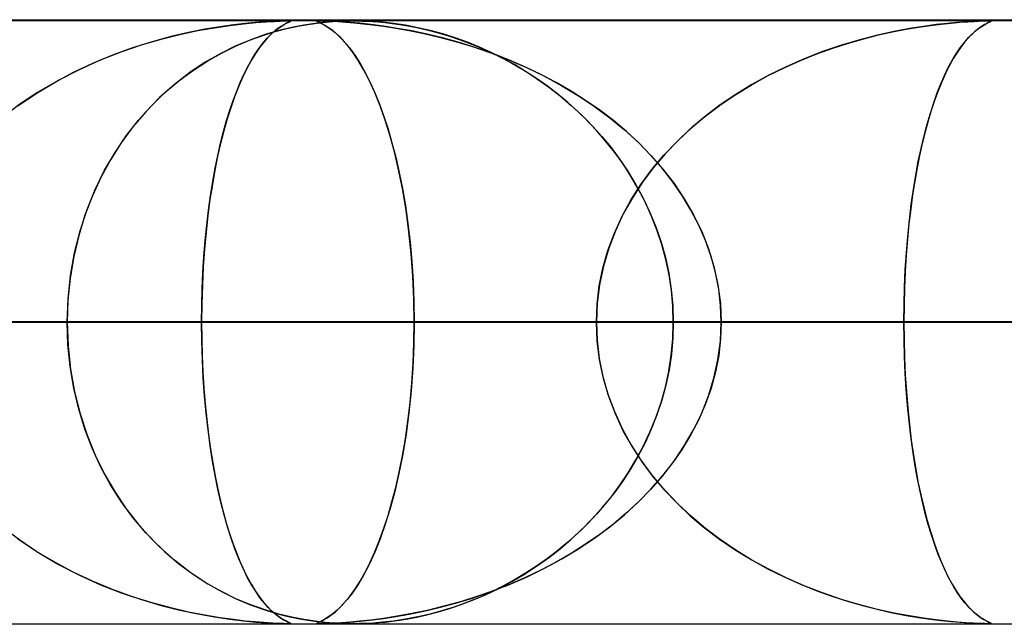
# Model space of a CAD drawing. Header units: millimetres. Extents: x -550 to 550, y -599 to 599.
# Tile 21 of 47: x -51 to -35, y 589 to 599. Entities that reach past the tile are written whole.
import ezdxf

# ---------------------------------------------------------------- set-up
doc = ezdxf.new("R2010")
doc.units = ezdxf.units.MM
doc.layers.add('HIDDEN', color=7, linetype='Continuous')
doc.layers.add('THICK', color=7, linetype='Continuous')

msp = doc.modelspace()

# ---------------------------------------------------------------- linework, layer by layer
at = {"layer": 'HIDDEN'}
for p, q in [((0, 598.99), (-451, 598.99)), ((0, 598.99), (-229.578, 598.99)), ((0, 598.99), (-229.578, 598.99)), ((0, 598.98), (-220.245, 598.98)), ((-47.65, 598.905), (-47.421, 598.933)), ((-47.395, 598.936), (-47.588, 598.913)), ((-47.421, 598.933), (-47.218, 598.952)), ((-47.229, 598.951), (-47.395, 598.936)), ((-47.076, 598.963), (-47.229, 598.951)), ((-47.218, 598.952), (-47.046, 598.965)), ((-46.939, 598.972), (-47.076, 598.963)), ((-47.046, 598.965), (-46.912, 598.973)), ((-46.83, 598.977), (-46.939, 598.972)), ((-46.912, 598.973), (-46.815, 598.977)), ((-46.751, 598.979), (-46.83, 598.977)), ((-46.815, 598.977), (-46.745, 598.979)), ((-46.696, 598.98), (-46.751, 598.979)), ((-46.748, 598.92), (-46.709, 598.94)), ((-46.745, 598.979), (-46.696, 598.98)), ((-46.698, 598.946), (-46.727, 598.931)), ((-46.709, 598.94), (-46.679, 598.955)), ((-46.673, 598.958), (-46.698, 598.946)), ((-46.662, 598.979), (-46.696, 598.98)), ((-46.686, 598.98), (-46.659, 598.979)), ((-46.679, 598.955), (-46.657, 598.965)), ((-46.654, 598.967), (-46.673, 598.958)), ((-46.645, 598.977), (-46.662, 598.979)), ((-46.659, 598.979), (-46.646, 598.977)), ((-46.657, 598.965), (-46.645, 598.972)), ((-46.644, 598.973), (-46.654, 598.967)), ((-46.646, 598.977), (-46.644, 598.973)), ((-46.645, 598.972), (-46.645, 598.977)), ((-46.236, 598.939), (-46.421, 598.91)), ((-46.355, 598.922), (-46.202, 598.943)), ((-46.067, 598.958), (-46.236, 598.939)), ((-46.204, 598.973), (-46.202, 598.977)), ((-46.191, 598.965), (-46.204, 598.973)), ((-46.187, 598.979), (-46.203, 598.977)), ((-46.203, 598.977), (-46.202, 598.972)), ((-46.202, 598.977), (-46.184, 598.979)), ((-46.202, 598.972), (-46.187, 598.963)), ((-46.202, 598.943), (-46.062, 598.958)), ((-46.163, 598.952), (-46.191, 598.965)), ((-46.152, 598.98), (-46.187, 598.979)), ((-46.187, 598.963), (-46.161, 598.951)), ((-46.184, 598.979), (-46.152, 598.98)), ((-46.122, 598.933), (-46.163, 598.952)), ((-46.161, 598.951), (-46.128, 598.936)), ((-46.096, 598.979), (-46.152, 598.98)), ((-46.152, 598.98), (-46.105, 598.979)), ((-46.128, 598.936), (-46.085, 598.913)), ((-46.071, 598.905), (-46.122, 598.933)), ((-46.105, 598.979), (-46.042, 598.978)), ((-46.015, 598.977), (-46.096, 598.979)), ((-45.92, 598.97), (-46.067, 598.958)), ((-46.062, 598.958), (-45.939, 598.968)), ((-46.042, 598.978), (-45.958, 598.974)), ((-45.911, 598.972), (-46.015, 598.977)), ((-45.958, 598.974), (-45.85, 598.968)), ((-45.939, 598.968), (-45.835, 598.974)), ((-45.797, 598.976), (-45.92, 598.97)), ((-45.792, 598.965), (-45.911, 598.972)), ((-45.85, 598.968), (-45.724, 598.96)), ((-45.835, 598.974), (-45.748, 598.978)), ((-45.694, 598.979), (-45.797, 598.976)), ((-45.656, 598.955), (-45.792, 598.965)), ((-45.748, 598.978), (-45.671, 598.979)), ((-45.724, 598.96), (-45.585, 598.949)), ((-45.599, 598.98), (-45.694, 598.979)), ((-45.671, 598.979), (-45.599, 598.98)), ((-45.494, 598.94), (-45.656, 598.955)), ((-45.599, 598.98), (-45.529, 598.98)), ((-45.503, 598.979), (-45.599, 598.98)), ((-45.585, 598.949), (-45.441, 598.934)), ((-45.529, 598.98), (-45.457, 598.978)), ((-45.397, 598.976), (-45.503, 598.979)), ((-45.309, 598.92), (-45.494, 598.94)), ((-45.457, 598.978), (-45.377, 598.975)), ((-45.441, 598.934), (-45.283, 598.916)), ((-45.27, 598.969), (-45.397, 598.976)), ((-45.377, 598.975), (-45.287, 598.97)), ((-45.287, 598.97), (-45.185, 598.963)), ((-45.116, 598.957), (-45.27, 598.969)), ((-45.185, 598.963), (-45.074, 598.953)), ((-44.938, 598.937), (-45.116, 598.957)), ((-45.074, 598.953), (-44.956, 598.939)), ((-44.956, 598.939), (-44.831, 598.922)), ((-44.74, 598.907), (-44.938, 598.937)), ((-35.761, 598.938), (-35.945, 598.918)), ((-35.864, 598.927), (-35.699, 598.944)), ((-35.603, 598.953), (-35.761, 598.938)), ((-35.699, 598.944), (-35.551, 598.957)), ((-35.457, 598.964), (-35.603, 598.953)), ((-35.551, 598.957), (-35.423, 598.966)), ((-35.326, 598.972), (-35.457, 598.964)), ((-35.423, 598.966), (-35.319, 598.972)), ((-35.22, 598.977), (-35.326, 598.972)), ((-35.319, 598.972), (-35.238, 598.976)), ((-35.238, 598.976), (-35.175, 598.979)), ((-35.144, 598.979), (-35.22, 598.977)), ((-35.175, 598.979), (-35.127, 598.98)), ((-35.158, 598.91), (-35.113, 598.935)), ((-35.09, 598.98), (-35.144, 598.979)), ((-35.114, 598.934), (-35.144, 598.918)), ((-35.127, 598.98), (-35.09, 598.98)), ((-35.088, 598.947), (-35.114, 598.934)), ((-35.113, 598.935), (-35.077, 598.953)), ((-35.056, 598.979), (-35.09, 598.98)), ((-35.066, 598.958), (-35.088, 598.947)), ((-35.084, 598.98), (-35.06, 598.98)), ((-35.077, 598.953), (-35.052, 598.964)), ((-35.049, 598.966), (-35.066, 598.958)), ((-35.06, 598.98), (-35.044, 598.978)), ((-35.039, 598.977), (-35.056, 598.979)), ((-35.052, 598.964), (-35.039, 598.972)), ((-35.039, 598.972), (-35.049, 598.966)), ((-35.044, 598.978), (-35.038, 598.976)), ((-35.039, 598.972), (-35.039, 598.977)), ((-35.038, 598.976), (-35.039, 598.972)), ((-48.331, 598.787), (-48.623, 598.72)), ((-48.473, 598.756), (-48.178, 598.819)), ((-48.059, 598.841), (-48.331, 598.787)), ((-48.178, 598.819), (-47.903, 598.868)), ((-47.81, 598.882), (-48.059, 598.841)), ((-47.903, 598.868), (-47.65, 598.905)), ((-47.588, 598.913), (-47.81, 598.882)), ((-47.102, 598.74), (-46.896, 598.804)), ((-46.837, 598.82), (-47.064, 598.753)), ((-46.964, 598.759), (-46.903, 598.813)), ((-46.903, 598.813), (-46.96, 598.762)), ((-46.903, 598.813), (-46.846, 598.857)), ((-46.85, 598.854), (-46.903, 598.813)), ((-46.896, 598.804), (-46.701, 598.854)), ((-46.803, 598.887), (-46.85, 598.854)), ((-46.846, 598.857), (-46.794, 598.893)), ((-46.622, 598.872), (-46.837, 598.82)), ((-46.762, 598.912), (-46.803, 598.887)), ((-46.794, 598.893), (-46.748, 598.92)), ((-46.727, 598.931), (-46.762, 598.912)), ((-46.701, 598.854), (-46.521, 598.892)), ((-46.421, 598.91), (-46.622, 598.872)), ((-46.521, 598.892), (-46.355, 598.922)), ((-46.085, 598.913), (-46.033, 598.882)), ((-46.011, 598.868), (-46.071, 598.905)), ((-46.033, 598.882), (-45.973, 598.841)), ((-45.943, 598.819), (-46.011, 598.868)), ((-45.973, 598.841), (-45.905, 598.787)), ((-45.869, 598.756), (-45.943, 598.819)), ((-45.905, 598.787), (-45.831, 598.72)), ((-45.103, 598.893), (-45.309, 598.92)), ((-45.283, 598.916), (-45.101, 598.892)), ((-44.877, 598.857), (-45.103, 598.893)), ((-45.101, 598.892), (-44.898, 598.861)), ((-44.898, 598.861), (-44.676, 598.821)), ((-44.634, 598.813), (-44.877, 598.857)), ((-44.831, 598.922), (-44.697, 598.899)), ((-44.534, 598.868), (-44.74, 598.907)), ((-44.697, 598.899), (-44.548, 598.871)), ((-44.676, 598.821), (-44.436, 598.772)), ((-44.376, 598.759), (-44.634, 598.813)), ((-44.548, 598.871), (-44.386, 598.834)), ((-44.328, 598.82), (-44.534, 598.868)), ((-44.436, 598.772), (-44.18, 598.712)), ((-44.386, 598.834), (-44.212, 598.789)), ((-44.121, 598.764), (-44.328, 598.82)), ((-44.212, 598.789), (-44.026, 598.734)), ((-36.645, 598.804), (-36.919, 598.743)), ((-36.901, 598.747), (-36.668, 598.799)), ((-36.668, 598.799), (-36.446, 598.842)), ((-36.389, 598.852), (-36.645, 598.804)), ((-36.446, 598.842), (-36.238, 598.877)), ((-36.155, 598.89), (-36.389, 598.852)), ((-36.238, 598.877), (-36.043, 598.905)), ((-35.945, 598.918), (-36.155, 598.89)), ((-36.043, 598.905), (-35.864, 598.927)), ((-35.41, 598.704), (-35.341, 598.773)), ((-35.312, 598.799), (-35.364, 598.75)), ((-35.341, 598.773), (-35.274, 598.83)), ((-35.263, 598.839), (-35.312, 598.799)), ((-35.274, 598.83), (-35.213, 598.876)), ((-35.219, 598.871), (-35.263, 598.839)), ((-35.179, 598.898), (-35.219, 598.871)), ((-35.213, 598.876), (-35.158, 598.91)), ((-35.144, 598.918), (-35.179, 598.898)), ((-48.933, 598.636), (-49.258, 598.534)), ((-49.11, 598.582), (-48.785, 598.677)), ((-48.623, 598.72), (-48.933, 598.636)), ((-48.785, 598.677), (-48.473, 598.756)), ((-47.302, 598.669), (-47.548, 598.566)), ((-47.545, 598.567), (-47.319, 598.662)), ((-47.319, 598.662), (-47.102, 598.74)), ((-47.064, 598.753), (-47.302, 598.669)), ((-47.161, 598.529), (-47.095, 598.616)), ((-47.086, 598.627), (-47.154, 598.54)), ((-47.095, 598.616), (-47.029, 598.693)), ((-47.021, 598.701), (-47.086, 598.627)), ((-47.029, 598.693), (-46.964, 598.759)), ((-46.96, 598.762), (-47.021, 598.701)), ((-45.79, 598.677), (-45.869, 598.756)), ((-45.831, 598.72), (-45.751, 598.636)), ((-45.706, 598.582), (-45.79, 598.677)), ((-45.751, 598.636), (-45.667, 598.534)), ((-44.104, 598.693), (-44.376, 598.759)), ((-44.18, 598.712), (-43.911, 598.64)), ((-43.916, 598.699), (-44.121, 598.764)), ((-43.828, 598.616), (-44.104, 598.693)), ((-44.026, 598.734), (-43.83, 598.669)), ((-43.713, 598.626), (-43.916, 598.699)), ((-43.911, 598.64), (-43.63, 598.555)), ((-43.83, 598.669), (-43.625, 598.591)), ((-43.553, 598.529), (-43.828, 598.616)), ((-43.513, 598.545), (-43.713, 598.626)), ((-37.658, 598.53), (-37.398, 598.614)), ((-37.21, 598.668), (-37.515, 598.578)), ((-37.398, 598.614), (-37.145, 598.686)), ((-36.919, 598.743), (-37.21, 598.668)), ((-37.145, 598.686), (-36.901, 598.747)), ((-35.547, 598.535), (-35.479, 598.624)), ((-35.477, 598.626), (-35.537, 598.548)), ((-35.479, 598.624), (-35.41, 598.704)), ((-35.419, 598.693), (-35.477, 598.626)), ((-35.364, 598.75), (-35.419, 598.693)), ((-49.789, 598.334), (-49.446, 598.468)), ((-49.258, 598.534), (-49.593, 598.413)), ((-49.446, 598.468), (-49.11, 598.582)), ((-48.013, 598.321), (-47.777, 598.454)), ((-47.548, 598.566), (-47.799, 598.442)), ((-47.777, 598.454), (-47.545, 598.567)), ((-47.227, 598.434), (-47.161, 598.529)), ((-47.154, 598.54), (-47.223, 598.439)), ((-45.618, 598.468), (-45.706, 598.582)), ((-45.667, 598.534), (-45.579, 598.413)), ((-45.527, 598.334), (-45.618, 598.468)), ((-43.63, 598.555), (-43.339, 598.455)), ((-43.625, 598.591), (-43.412, 598.5)), ((-43.282, 598.434), (-43.553, 598.529)), ((-43.316, 598.456), (-43.513, 598.545)), ((-43.412, 598.5), (-43.193, 598.396)), ((-43.339, 598.455), (-43.04, 598.34)), ((-43.123, 598.36), (-43.316, 598.456)), ((-37.827, 598.471), (-38.135, 598.352)), ((-37.924, 598.435), (-37.658, 598.53)), ((-37.515, 598.578), (-37.827, 598.471)), ((-35.599, 598.459), (-35.663, 598.357)), ((-35.614, 598.436), (-35.547, 598.535)), ((-35.537, 598.548), (-35.599, 598.459)), ((-50.137, 598.178), (-49.789, 598.334)), ((-49.593, 598.413), (-49.924, 598.276)), ((-48.054, 598.296), (-48.311, 598.125)), ((-48.252, 598.166), (-48.013, 598.321)), ((-47.799, 598.442), (-48.054, 598.296)), ((-47.295, 598.322), (-47.367, 598.19)), ((-47.354, 598.215), (-47.291, 598.329)), ((-47.223, 598.439), (-47.295, 598.322)), ((-47.291, 598.329), (-47.227, 598.434)), ((-45.579, 598.413), (-45.491, 598.276)), ((-45.434, 598.178), (-45.527, 598.334)), ((-43.014, 598.329), (-43.282, 598.434)), ((-43.193, 598.396), (-42.978, 598.282)), ((-42.933, 598.256), (-43.123, 598.36)), ((-43.04, 598.34), (-42.735, 598.208)), ((-42.751, 598.215), (-43.014, 598.329)), ((-42.978, 598.282), (-42.768, 598.159)), ((-38.467, 598.205), (-38.194, 598.327)), ((-38.135, 598.352), (-38.432, 598.221)), ((-38.194, 598.327), (-37.924, 598.435)), ((-35.745, 598.207), (-35.68, 598.327)), ((-35.663, 598.357), (-35.727, 598.241)), ((-35.68, 598.327), (-35.614, 598.436)), ((-50.242, 598.126), (-50.549, 597.963)), ((-50.486, 597.998), (-50.137, 598.178)), ((-49.924, 598.276), (-50.242, 598.126)), ((-48.311, 598.125), (-48.566, 597.929)), ((-48.491, 597.99), (-48.252, 598.166)), ((-47.367, 598.19), (-47.438, 598.044)), ((-47.416, 598.092), (-47.354, 598.215)), ((-45.491, 598.276), (-45.406, 598.126)), ((-45.341, 597.998), (-45.434, 598.178)), ((-45.406, 598.126), (-45.324, 597.963)), ((-42.747, 598.145), (-42.933, 598.256)), ((-42.768, 598.159), (-42.565, 598.027)), ((-42.493, 598.092), (-42.751, 598.215)), ((-42.565, 598.027), (-42.747, 598.145)), ((-42.735, 598.208), (-42.436, 598.063)), ((-38.741, 598.069), (-38.467, 598.205)), ((-38.432, 598.221), (-38.721, 598.079)), ((-35.808, 598.078), (-35.745, 598.207)), ((-35.727, 598.241), (-35.792, 598.112)), ((-50.549, 597.963), (-50.843, 597.788)), ((-50.828, 597.797), (-50.486, 597.998)), ((-48.724, 597.792), (-48.491, 597.99)), ((-47.534, 597.817), (-47.476, 597.959)), ((-47.438, 598.044), (-47.506, 597.887)), ((-47.476, 597.959), (-47.416, 598.092)), ((-45.248, 597.797), (-45.341, 597.998)), ((-45.324, 597.963), (-45.244, 597.788)), ((-42.565, 598.027), (-42.367, 597.887)), ((-42.387, 597.901), (-42.565, 598.027)), ((-42.241, 597.959), (-42.493, 598.092)), ((-42.436, 598.063), (-42.147, 597.906)), ((-41.994, 597.817), (-42.241, 597.959)), ((-39.013, 597.918), (-38.741, 598.069)), ((-38.721, 598.079), (-38.999, 597.927)), ((-35.855, 597.972), (-35.915, 597.823)), ((-35.869, 597.938), (-35.808, 598.078)), ((-35.792, 598.112), (-35.855, 597.972)), ((-51.158, 597.576), (-50.828, 597.797)), ((-48.947, 597.575), (-48.724, 597.792)), ((-48.566, 597.929), (-48.812, 597.71)), ((-47.591, 597.664), (-47.534, 597.817)), ((-47.506, 597.887), (-47.571, 597.721)), ((-45.159, 597.576), (-45.248, 597.797)), ((-42.214, 597.769), (-42.387, 597.901)), ((-42.367, 597.887), (-42.177, 597.739)), ((-42.147, 597.906), (-41.869, 597.739)), ((-41.753, 597.664), (-41.994, 597.817)), ((-39.278, 597.755), (-39.013, 597.918)), ((-38.999, 597.927), (-39.267, 597.763)), ((-35.915, 597.823), (-35.973, 597.665)), ((-35.929, 597.787), (-35.869, 597.938)), ((-50.843, 597.788), (-51.124, 597.599)), ((-48.812, 597.71), (-49.041, 597.475)), ((-47.647, 597.502), (-47.591, 597.664)), ((-47.571, 597.721), (-47.633, 597.543)), ((-45.244, 597.788), (-45.168, 597.599)), ((-42.046, 597.629), (-42.214, 597.769)), ((-42.177, 597.739), (-41.993, 597.582)), ((-41.882, 597.482), (-42.046, 597.629)), ((-41.869, 597.739), (-41.604, 597.562)), ((-41.52, 597.502), (-41.753, 597.664)), ((-39.535, 597.58), (-39.278, 597.755)), ((-39.267, 597.763), (-39.524, 597.588)), ((-35.973, 597.665), (-36.029, 597.499)), ((-35.987, 597.625), (-35.929, 597.787)), ((-51.124, 597.599), (-51.392, 597.399)), ((-49.041, 597.475), (-49.253, 597.224)), ((-49.16, 597.338), (-48.947, 597.575)), ((-47.7, 597.33), (-47.647, 597.502)), ((-47.633, 597.543), (-47.692, 597.356)), ((-45.168, 597.599), (-45.095, 597.399)), ((-45.074, 597.335), (-45.159, 597.576)), ((-41.993, 597.582), (-41.816, 597.419)), ((-41.722, 597.325), (-41.882, 597.482)), ((-41.604, 597.562), (-41.351, 597.374)), ((-41.294, 597.33), (-41.52, 597.502)), ((-39.782, 597.393), (-39.535, 597.58)), ((-39.524, 597.588), (-39.769, 597.404)), ((-36.029, 597.499), (-36.081, 597.324)), ((-36.043, 597.453), (-35.987, 597.625)), ((-49.362, 597.08), (-49.16, 597.338)), ((-47.751, 597.147), (-47.7, 597.33)), ((-47.692, 597.356), (-47.748, 597.159)), ((-45.095, 597.399), (-45.026, 597.187)), ((-44.992, 597.073), (-45.074, 597.335)), ((-41.816, 597.419), (-41.648, 597.247)), ((-41.567, 597.16), (-41.722, 597.325)), ((-41.351, 597.374), (-41.111, 597.177)), ((-41.076, 597.147), (-41.294, 597.33)), ((-40.019, 597.192), (-39.782, 597.393)), ((-39.769, 597.404), (-40.002, 597.208)), ((-36.081, 597.324), (-36.131, 597.141)), ((-36.097, 597.269), (-36.043, 597.453)), ((-49.253, 597.224), (-49.447, 596.959)), ((-47.748, 597.159), (-47.8, 596.953)), ((-47.8, 596.954), (-47.751, 597.147)), ((-45.026, 597.187), (-44.961, 596.963)), ((-41.648, 597.247), (-41.487, 597.069)), ((-41.417, 596.986), (-41.567, 597.16)), ((-41.111, 597.177), (-40.884, 596.97)), ((-40.868, 596.954), (-41.076, 597.147)), ((-40.245, 596.98), (-40.019, 597.192)), ((-40.002, 597.208), (-40.223, 597.002)), ((-36.131, 597.141), (-36.178, 596.95)), ((-36.148, 597.075), (-36.097, 597.269)), ((-49.549, 596.803), (-49.362, 597.08)), ((-44.916, 596.793), (-44.992, 597.073)), ((-41.487, 597.069), (-41.333, 596.883)), ((-41.272, 596.803), (-41.417, 596.986)), ((-40.457, 596.756), (-40.245, 596.98)), ((-40.223, 597.002), (-40.432, 596.783)), ((-36.196, 596.869), (-36.148, 597.075)), ((-49.447, 596.959), (-49.624, 596.681)), ((-47.8, 596.953), (-47.849, 596.738)), ((-47.846, 596.752), (-47.8, 596.954)), ((-44.961, 596.963), (-44.899, 596.724)), ((-41.333, 596.883), (-41.187, 596.688)), ((-40.884, 596.97), (-40.672, 596.754)), ((-40.671, 596.752), (-40.868, 596.954)), ((-36.242, 596.653), (-36.196, 596.869)), ((-36.178, 596.95), (-36.222, 596.752)), ((-49.624, 596.681), (-49.782, 596.389)), ((-49.721, 596.507), (-49.549, 596.803)), ((-47.849, 596.738), (-47.894, 596.511)), ((-47.889, 596.54), (-47.846, 596.752)), ((-44.847, 596.493), (-44.916, 596.793)), ((-44.899, 596.724), (-44.842, 596.471)), ((-41.134, 596.612), (-41.272, 596.803)), ((-41.187, 596.688), (-41.049, 596.482)), ((-40.672, 596.754), (-40.473, 596.526)), ((-40.485, 596.54), (-40.671, 596.752)), ((-40.655, 596.52), (-40.457, 596.756)), ((-40.432, 596.783), (-40.629, 596.552)), ((-36.284, 596.425), (-36.242, 596.653)), ((-36.222, 596.752), (-36.262, 596.545)), ((-49.877, 596.191), (-49.721, 596.507)), ((-47.894, 596.511), (-47.937, 596.272)), ((-47.929, 596.319), (-47.889, 596.54)), ((-44.783, 596.175), (-44.847, 596.493)), ((-41.004, 596.411), (-41.134, 596.612)), ((-40.837, 596.272), (-40.655, 596.52)), ((-40.629, 596.552), (-40.812, 596.308)), ((-40.312, 596.319), (-40.485, 596.54)), ((-40.473, 596.526), (-40.289, 596.287)), ((-36.262, 596.545), (-36.301, 596.329)), ((-49.782, 596.389), (-49.924, 596.083)), ((-44.842, 596.471), (-44.789, 596.203)), ((-41.049, 596.482), (-40.919, 596.268)), ((-40.882, 596.201), (-41.004, 596.411)), ((-36.301, 596.329), (-36.336, 596.103)), ((-36.323, 596.188), (-36.284, 596.425)), ((-50.013, 595.857), (-49.877, 596.191)), ((-47.937, 596.272), (-47.976, 596.021)), ((-47.966, 596.088), (-47.929, 596.319)), ((-44.789, 596.203), (-44.74, 595.921)), ((-44.728, 595.84), (-44.783, 596.175)), ((-41.002, 596.014), (-40.837, 596.272)), ((-40.812, 596.308), (-40.979, 596.053)), ((-40.919, 596.268), (-40.798, 596.044)), ((-40.768, 595.983), (-40.882, 596.201)), ((-40.153, 596.088), (-40.312, 596.319)), ((-40.289, 596.287), (-40.119, 596.035)), ((-36.359, 595.94), (-36.323, 596.188)), ((-49.924, 596.083), (-50.047, 595.762)), ((-47.976, 596.021), (-48.01, 595.758)), ((-47.999, 595.848), (-47.966, 596.088)), ((-41.149, 595.746), (-41.002, 596.014)), ((-40.979, 596.053), (-41.129, 595.785)), ((-40.798, 596.044), (-40.688, 595.81)), ((-40.008, 595.848), (-40.153, 596.088)), ((-40.119, 596.035), (-39.966, 595.77)), ((-36.336, 596.103), (-36.368, 595.866)), ((-50.128, 595.506), (-50.013, 595.857)), ((-48.029, 595.599), (-47.999, 595.848)), ((-44.74, 595.921), (-44.698, 595.625)), ((-44.681, 595.489), (-44.728, 595.84)), ((-40.665, 595.757), (-40.768, 595.983)), ((-39.879, 595.599), (-40.008, 595.848)), ((-36.368, 595.866), (-36.397, 595.62)), ((-36.39, 595.681), (-36.359, 595.94)), ((-50.047, 595.762), (-50.151, 595.426)), ((-48.01, 595.758), (-48.041, 595.484)), ((-41.277, 595.467), (-41.149, 595.746)), ((-41.129, 595.785), (-41.26, 595.507)), ((-40.688, 595.81), (-40.59, 595.569)), ((-40.573, 595.523), (-40.665, 595.757)), ((-39.966, 595.77), (-39.831, 595.494)), ((-36.417, 595.413), (-36.39, 595.681)), ((-48.054, 595.342), (-48.029, 595.599)), ((-44.698, 595.625), (-44.662, 595.317)), ((-40.59, 595.569), (-40.504, 595.319)), ((-40.493, 595.28), (-40.573, 595.523)), ((-39.768, 595.342), (-39.879, 595.599)), ((-36.397, 595.62), (-36.422, 595.364)), ((-50.151, 595.426), (-50.233, 595.079)), ((-50.22, 595.14), (-50.128, 595.506)), ((-48.041, 595.484), (-48.067, 595.199)), ((-44.644, 595.125), (-44.681, 595.489)), ((-41.383, 595.181), (-41.277, 595.467)), ((-41.26, 595.507), (-41.371, 595.218)), ((-39.831, 595.494), (-39.718, 595.208)), ((-36.422, 595.364), (-36.443, 595.1)), ((-36.44, 595.138), (-36.417, 595.413)), ((-48.067, 595.199), (-48.087, 594.906)), ((-48.076, 595.079), (-48.054, 595.342)), ((-44.662, 595.317), (-44.633, 594.997)), ((-41.371, 595.218), (-41.459, 594.919)), ((-40.504, 595.319), (-40.433, 595.063)), ((-40.425, 595.03), (-40.493, 595.28)), ((-39.675, 595.079), (-39.768, 595.342)), ((-39.718, 595.208), (-39.627, 594.913)), ((-50.233, 595.079), (-50.293, 594.722)), ((-50.288, 594.764), (-50.22, 595.14)), ((-48.093, 594.812), (-48.076, 595.079)), ((-44.617, 594.752), (-44.644, 595.125)), ((-41.467, 594.889), (-41.383, 595.181)), ((-40.433, 595.063), (-40.376, 594.801)), ((-40.371, 594.775), (-40.425, 595.03)), ((-39.602, 594.812), (-39.675, 595.079)), ((-36.443, 595.1), (-36.46, 594.829)), ((-36.458, 594.857), (-36.44, 595.138)), ((-48.087, 594.906), (-48.102, 594.607)), ((-44.633, 594.997), (-44.612, 594.666)), ((-41.527, 594.592), (-41.467, 594.889)), ((-41.459, 594.919), (-41.523, 594.613)), ((-39.627, 594.913), (-39.561, 594.611)), ((-36.471, 594.571), (-36.458, 594.857)), ((-50.293, 594.722), (-50.33, 594.358)), ((-50.328, 594.38), (-50.288, 594.764)), ((-48.105, 594.54), (-48.093, 594.812)), ((-44.6, 594.373), (-44.617, 594.752)), ((-40.376, 594.801), (-40.335, 594.535)), ((-40.333, 594.516), (-40.371, 594.775)), ((-39.549, 594.54), (-39.602, 594.812)), ((-36.46, 594.829), (-36.472, 594.554)), ((-48.112, 594.266), (-48.105, 594.54)), ((-48.102, 594.607), (-48.111, 594.301)), ((-44.612, 594.666), (-44.599, 594.33)), ((-41.563, 594.292), (-41.527, 594.592)), ((-41.523, 594.613), (-41.562, 594.303)), ((-40.335, 594.535), (-40.31, 594.263)), ((-39.561, 594.611), (-39.521, 594.303)), ((-39.518, 594.266), (-39.549, 594.54)), ((-36.479, 594.282), (-36.471, 594.571)), ((-36.472, 594.554), (-36.479, 594.274)), ((-50.342, 593.99), (-50.328, 594.38)), ((-44.595, 593.99), (-44.6, 594.373)), ((-40.309, 594.254), (-40.333, 594.516)), ((-50.33, 594.358), (-50.342, 593.99)), ((-48.111, 594.301), (-48.114, 593.99)), ((-48.114, 593.99), (-48.112, 594.266)), ((-44.599, 594.33), (-44.595, 593.99)), ((-41.562, 594.303), (-41.575, 593.99)), ((-41.575, 593.99), (-41.563, 594.292)), ((-40.31, 594.263), (-40.301, 593.99)), ((-40.301, 593.99), (-40.309, 594.254)), ((-39.521, 594.303), (-39.507, 593.99)), ((-39.507, 593.99), (-39.518, 594.266)), ((-36.482, 593.99), (-36.479, 594.282)), ((-36.479, 594.274), (-36.482, 593.99)), ((0, 593.99), (-218.739, 593.99)), ((-218.739, 593.99), (0, 593.99)), ((-213.658, 593.99), (0, 593.99)), ((0, 593.99), (-213.658, 593.99)), ((0, 593.99), (-207.132, 593.99)), ((-207.132, 593.99), (0, 593.99)), ((-202.051, 593.99), (0, 593.99)), ((0, 593.99), (-202.051, 593.99)), ((0, 593.99), (-195.525, 593.99)), ((-195.525, 593.99), (0, 593.99)), ((-190.444, 593.99), (0, 593.99)), ((0, 593.99), (-190.444, 593.99)), ((0, 593.99), (-183.918, 593.99)), ((-183.918, 593.99), (0, 593.99)), ((-178.837, 593.99), (0, 593.99)), ((0, 593.99), (-178.837, 593.99)), ((0, 593.99), (-172.31, 593.99)), ((-172.31, 593.99), (0, 593.99)), ((-167.229, 593.99), (0, 593.99)), ((0, 593.99), (-167.229, 593.99)), ((0, 593.99), (-160.703, 593.99)), ((-160.703, 593.99), (0, 593.99)), ((-155.622, 593.99), (0, 593.99)), ((0, 593.99), (-155.622, 593.99)), ((0, 593.99), (-149.095, 593.99)), ((-149.095, 593.99), (0, 593.99)), ((-144.014, 593.99), (0, 593.99)), ((0, 593.99), (-144.014, 593.99)), ((0, 593.99), (-137.487, 593.99)), ((-137.487, 593.99), (0, 593.99)), ((-132.406, 593.99), (0, 593.99)), ((0, 593.99), (-132.406, 593.99)), ((0, 593.99), (-125.879, 593.99)), ((-125.879, 593.99), (0, 593.99)), ((-120.798, 593.99), (0, 593.99)), ((0, 593.99), (-120.798, 593.99)), ((0, 593.99), (-114.271, 593.99)), ((-114.271, 593.99), (0, 593.99)), ((-109.189, 593.99), (0, 593.99)), ((0, 593.99), (-109.189, 593.99)), ((0, 593.99), (-102.661, 593.99)), ((-102.661, 593.99), (0, 593.99)), ((-97.58, 593.99), (0, 593.99)), ((0, 593.99), (-97.58, 593.99)), ((0, 593.99), (-91.052, 593.99)), ((-91.052, 593.99), (0, 593.99)), ((-86.065, 593.99), (-48.114, 593.99)), ((-48.114, 593.99), (-86.065, 593.99)), ((-85.969, 593.99), (0, 593.99)), ((0, 593.99), (-85.969, 593.99)), ((0, 593.99), (-79.441, 593.99)), ((-79.441, 593.99), (0, 593.99)), ((-74.358, 593.99), (0, 593.99)), ((0, 593.99), (-74.358, 593.99)), ((-41.575, 593.99), (-73.219, 593.99)), ((-73.219, 593.99), (-41.575, 593.99)), ((0, 593.99), (-67.828, 593.99)), ((-67.828, 593.99), (0, 593.99)), ((-63.213, 593.99), (-36.482, 593.99)), ((-36.482, 593.99), (-63.213, 593.99)), ((-50.342, 593.99), (-63.213, 593.99)), ((-63.213, 593.99), (-50.342, 593.99)), ((-62.745, 593.99), (0, 593.99)), ((0, 593.99), (-62.745, 593.99)), ((0, 593.99), (-56.214, 593.99)), ((-56.214, 593.99), (0, 593.99)), ((-51.128, 593.99), (0, 593.99)), ((0, 593.99), (-51.128, 593.99)), ((-51.128, 593.99), (-44.595, 593.99)), ((-44.595, 593.99), (-51.128, 593.99)), ((-50.342, 593.99), (-50.328, 593.6)), ((-29.93, 593.99), (-50.342, 593.99)), ((-50.342, 593.99), (-29.93, 593.99)), ((-50.33, 593.622), (-50.342, 593.99)), ((-48.114, 593.99), (-48.112, 593.714)), ((-48.111, 593.677), (-48.114, 593.99)), ((-41.575, 593.99), (-48.114, 593.99)), ((-48.114, 593.99), (-41.575, 593.99)), ((-44.595, 593.99), (-44.6, 593.607)), ((-44.599, 593.65), (-44.595, 593.99)), ((0, 593.99), (-44.595, 593.99)), ((-44.595, 593.99), (0, 593.99)), ((-41.562, 593.677), (-41.575, 593.99)), ((-41.575, 593.99), (-41.563, 593.688)), ((-40.31, 593.716), (-40.301, 593.99)), ((-40.301, 593.99), (-40.309, 593.726)), ((-40.301, 593.99), (-24.819, 593.99)), ((-24.819, 593.99), (-40.301, 593.99)), ((-27.336, 593.99), (-40.301, 593.99)), ((-40.301, 593.99), (-27.336, 593.99)), ((-39.521, 593.677), (-39.507, 593.99)), ((-39.507, 593.99), (-39.518, 593.714)), ((-39.507, 593.99), (0, 593.99)), ((0, 593.99), (-39.507, 593.99)), ((-39.507, 593.99), (-32.968, 593.99)), ((-32.968, 593.99), (-39.507, 593.99)), ((-36.482, 593.99), (-36.479, 593.698)), ((-36.479, 593.705), (-36.482, 593.99)), ((-29.93, 593.99), (-36.482, 593.99)), ((-36.482, 593.99), (-29.93, 593.99)), ((-48.112, 593.714), (-48.105, 593.44)), ((-40.335, 593.445), (-40.31, 593.716)), ((-40.309, 593.726), (-40.333, 593.464)), ((-39.518, 593.714), (-39.549, 593.44)), ((-50.293, 593.258), (-50.33, 593.622)), ((-50.328, 593.6), (-50.288, 593.216)), ((-48.102, 593.369), (-48.111, 593.677)), ((-44.6, 593.607), (-44.617, 593.228)), ((-44.612, 593.314), (-44.599, 593.65)), ((-41.563, 593.688), (-41.527, 593.388)), ((-41.523, 593.367), (-41.562, 593.677)), ((-39.561, 593.369), (-39.521, 593.677)), ((-36.472, 593.423), (-36.479, 593.705)), ((-36.479, 593.698), (-36.471, 593.409)), ((-48.105, 593.44), (-48.093, 593.168)), ((-41.527, 593.388), (-41.467, 593.091)), ((-40.376, 593.179), (-40.335, 593.445)), ((-40.333, 593.464), (-40.371, 593.205)), ((-39.549, 593.44), (-39.602, 593.168)), ((-36.459, 593.147), (-36.472, 593.423)), ((-36.471, 593.409), (-36.458, 593.123)), ((-50.233, 592.901), (-50.293, 593.258)), ((-48.087, 593.067), (-48.102, 593.369)), ((-44.617, 593.228), (-44.644, 592.855)), ((-44.633, 592.983), (-44.612, 593.314)), ((-41.459, 593.061), (-41.523, 593.367)), ((-39.627, 593.067), (-39.561, 593.369)), ((-50.288, 593.216), (-50.22, 592.84)), ((-48.093, 593.168), (-48.076, 592.901)), ((-48.066, 592.772), (-48.087, 593.067)), ((-41.467, 593.091), (-41.383, 592.799)), ((-41.371, 592.762), (-41.459, 593.061)), ((-40.433, 592.917), (-40.376, 593.179)), ((-40.371, 593.205), (-40.425, 592.95)), ((-39.718, 592.772), (-39.627, 593.067)), ((-39.602, 593.168), (-39.675, 592.901)), ((-36.443, 592.875), (-36.459, 593.147)), ((-36.458, 593.123), (-36.44, 592.842)), ((-50.151, 592.554), (-50.233, 592.901)), ((-48.076, 592.901), (-48.054, 592.638)), ((-44.662, 592.663), (-44.633, 592.983)), ((-40.504, 592.661), (-40.433, 592.917)), ((-40.425, 592.95), (-40.493, 592.7)), ((-39.675, 592.901), (-39.768, 592.638)), ((-50.22, 592.84), (-50.128, 592.474)), ((-48.04, 592.486), (-48.066, 592.772)), ((-44.644, 592.855), (-44.681, 592.491)), ((-41.383, 592.799), (-41.277, 592.513)), ((-41.26, 592.473), (-41.371, 592.762)), ((-39.831, 592.486), (-39.718, 592.772)), ((-36.421, 592.61), (-36.443, 592.875)), ((-36.44, 592.842), (-36.417, 592.567)), ((-48.054, 592.638), (-48.029, 592.381)), ((-44.698, 592.355), (-44.662, 592.663)), ((-40.59, 592.411), (-40.504, 592.661)), ((-40.493, 592.7), (-40.573, 592.457)), ((-39.768, 592.638), (-39.879, 592.381)), ((-36.396, 592.353), (-36.421, 592.61)), ((-50.047, 592.218), (-50.151, 592.554)), ((-50.128, 592.474), (-50.013, 592.123)), ((-48.009, 592.21), (-48.04, 592.486)), ((-44.681, 592.491), (-44.728, 592.14)), ((-41.277, 592.513), (-41.149, 592.234)), ((-41.129, 592.195), (-41.26, 592.473)), ((-40.688, 592.17), (-40.59, 592.411)), ((-40.573, 592.457), (-40.665, 592.223)), ((-39.966, 592.21), (-39.831, 592.486)), ((-36.417, 592.567), (-36.39, 592.299)), ((-48.029, 592.381), (-47.999, 592.132)), ((-44.74, 592.059), (-44.698, 592.355)), ((-39.879, 592.381), (-40.008, 592.132)), ((-36.367, 592.106), (-36.396, 592.353)), ((-36.39, 592.299), (-36.359, 592.04)), ((-49.924, 591.897), (-50.047, 592.218)), ((-50.013, 592.123), (-49.877, 591.789)), ((-47.974, 591.945), (-48.009, 592.21)), ((-47.999, 592.132), (-47.966, 591.892)), ((-44.728, 592.14), (-44.783, 591.805)), ((-41.149, 592.234), (-41.002, 591.966)), ((-40.979, 591.927), (-41.129, 592.195)), ((-40.798, 591.936), (-40.688, 592.17)), ((-40.665, 592.223), (-40.768, 591.997)), ((-40.008, 592.132), (-40.153, 591.892)), ((-40.119, 591.945), (-39.966, 592.21)), ((-36.335, 591.869), (-36.367, 592.106)), ((-47.934, 591.693), (-47.974, 591.945)), ((-44.789, 591.777), (-44.74, 592.059)), ((-41.002, 591.966), (-40.837, 591.708)), ((-40.812, 591.672), (-40.979, 591.927)), ((-40.919, 591.712), (-40.798, 591.936)), ((-40.768, 591.997), (-40.882, 591.779)), ((-40.289, 591.693), (-40.119, 591.945)), ((-36.359, 592.04), (-36.323, 591.792)), ((-49.782, 591.591), (-49.924, 591.897)), ((-49.877, 591.789), (-49.721, 591.473)), ((-47.966, 591.892), (-47.929, 591.661)), ((-44.783, 591.805), (-44.847, 591.487)), ((-44.842, 591.509), (-44.789, 591.777)), ((-40.882, 591.779), (-41.004, 591.569)), ((-40.153, 591.892), (-40.312, 591.661)), ((-36.299, 591.641), (-36.335, 591.869)), ((-36.323, 591.792), (-36.284, 591.555)), ((-47.892, 591.454), (-47.934, 591.693)), ((-47.929, 591.661), (-47.889, 591.44)), ((-41.049, 591.497), (-40.919, 591.712)), ((-40.837, 591.708), (-40.655, 591.46)), ((-40.629, 591.428), (-40.812, 591.672)), ((-40.312, 591.661), (-40.485, 591.44)), ((-40.473, 591.454), (-40.289, 591.693)), ((-36.261, 591.425), (-36.299, 591.641)), ((-49.624, 591.299), (-49.782, 591.591)), ((-49.721, 591.473), (-49.549, 591.177)), ((-47.845, 591.226), (-47.892, 591.454)), ((-47.889, 591.44), (-47.846, 591.228)), ((-44.847, 591.487), (-44.916, 591.187)), ((-44.899, 591.256), (-44.842, 591.509)), ((-41.187, 591.292), (-41.049, 591.497)), ((-41.004, 591.569), (-41.134, 591.369)), ((-40.672, 591.226), (-40.473, 591.454)), ((-40.485, 591.44), (-40.671, 591.228)), ((-40.655, 591.46), (-40.457, 591.224)), ((-36.284, 591.555), (-36.242, 591.327)), ((-49.447, 591.021), (-49.624, 591.299)), ((-41.333, 591.097), (-41.187, 591.292)), ((-41.134, 591.369), (-41.272, 591.177)), ((-40.432, 591.197), (-40.629, 591.428)), ((-36.219, 591.217), (-36.261, 591.425)), ((-36.242, 591.327), (-36.196, 591.111)), ((-49.549, 591.177), (-49.362, 590.9)), ((-47.846, 591.228), (-47.8, 591.026)), ((-47.796, 591.01), (-47.845, 591.226)), ((-44.916, 591.187), (-44.992, 590.907)), ((-44.961, 591.017), (-44.899, 591.256)), ((-41.272, 591.177), (-41.417, 590.994)), ((-40.884, 591.01), (-40.672, 591.226)), ((-40.671, 591.228), (-40.868, 591.026)), ((-40.457, 591.224), (-40.245, 591)), ((-40.223, 590.978), (-40.432, 591.197)), ((-36.175, 591.019), (-36.219, 591.217)), ((-36.196, 591.111), (-36.148, 590.905)), ((-49.253, 590.756), (-49.447, 591.021)), ((-47.8, 591.026), (-47.751, 590.833)), ((-47.743, 590.803), (-47.796, 591.01)), ((-45.026, 590.793), (-44.961, 591.017)), ((-41.417, 590.994), (-41.567, 590.82)), ((-41.487, 590.911), (-41.333, 591.097)), ((-41.111, 590.803), (-40.884, 591.01)), ((-40.868, 591.026), (-41.076, 590.833)), ((-40.245, 591), (-40.019, 590.788)), ((-40.002, 590.772), (-40.223, 590.978)), ((-36.128, 590.827), (-36.175, 591.019)), ((-49.362, 590.9), (-49.16, 590.643)), ((-47.751, 590.833), (-47.7, 590.65)), ((-47.687, 590.606), (-47.743, 590.803)), ((-45.095, 590.581), (-45.026, 590.793)), ((-44.992, 590.907), (-45.074, 590.646)), ((-41.567, 590.82), (-41.722, 590.655)), ((-41.648, 590.733), (-41.487, 590.911)), ((-41.351, 590.606), (-41.111, 590.803)), ((-41.076, 590.833), (-41.294, 590.65)), ((-40.019, 590.788), (-39.782, 590.587)), ((-36.148, 590.905), (-36.097, 590.711)), ((-36.078, 590.644), (-36.128, 590.827)), ((-49.041, 590.505), (-49.253, 590.756)), ((-49.16, 590.643), (-48.947, 590.405)), ((-47.7, 590.65), (-47.647, 590.478)), ((-45.074, 590.646), (-45.159, 590.404)), ((-41.722, 590.655), (-41.882, 590.498)), ((-41.816, 590.561), (-41.648, 590.733)), ((-41.294, 590.65), (-41.52, 590.478)), ((-39.769, 590.576), (-40.002, 590.772)), ((-36.097, 590.711), (-36.043, 590.527)), ((-36.025, 590.469), (-36.078, 590.644)), ((-51.124, 590.381), (-51.392, 590.581)), ((-48.812, 590.27), (-49.041, 590.505)), ((-47.627, 590.418), (-47.687, 590.606)), ((-47.647, 590.478), (-47.591, 590.316)), ((-45.168, 590.381), (-45.095, 590.581)), ((-41.882, 590.498), (-42.046, 590.351)), ((-41.993, 590.398), (-41.816, 590.561)), ((-41.52, 590.478), (-41.753, 590.316)), ((-41.604, 590.418), (-41.351, 590.606)), ((-39.782, 590.587), (-39.535, 590.4)), ((-39.524, 590.392), (-39.769, 590.576)), ((-36.043, 590.527), (-35.987, 590.354)), ((-35.969, 590.303), (-36.025, 590.469)), ((-51.158, 590.404), (-50.828, 590.183)), ((-50.843, 590.192), (-51.124, 590.381)), ((-48.947, 590.405), (-48.724, 590.188)), ((-47.564, 590.241), (-47.627, 590.418)), ((-47.591, 590.316), (-47.534, 590.163)), ((-45.159, 590.404), (-45.248, 590.183)), ((-45.244, 590.192), (-45.168, 590.381)), ((-42.046, 590.351), (-42.214, 590.211)), ((-42.177, 590.241), (-41.993, 590.398)), ((-41.753, 590.316), (-41.994, 590.163)), ((-41.869, 590.241), (-41.604, 590.418)), ((-39.535, 590.4), (-39.278, 590.225)), ((-39.267, 590.217), (-39.524, 590.392)), ((-35.987, 590.354), (-35.929, 590.193)), ((-35.911, 590.145), (-35.969, 590.303)), ((-50.549, 590.017), (-50.843, 590.192)), ((-50.828, 590.183), (-50.486, 589.982)), ((-48.566, 590.051), (-48.812, 590.27)), ((-48.724, 590.188), (-48.491, 589.99)), ((-47.498, 590.074), (-47.564, 590.241)), ((-47.534, 590.163), (-47.476, 590.021)), ((-45.248, 590.183), (-45.341, 589.982)), ((-45.324, 590.017), (-45.244, 590.192)), ((-42.214, 590.211), (-42.387, 590.078)), ((-42.367, 590.093), (-42.177, 590.241)), ((-41.994, 590.163), (-42.241, 590.021)), ((-42.147, 590.074), (-41.869, 590.241)), ((-39.278, 590.225), (-39.013, 590.062)), ((-38.999, 590.054), (-39.267, 590.217)), ((-35.929, 590.193), (-35.869, 590.042)), ((-35.849, 589.996), (-35.911, 590.145)), ((-50.242, 589.854), (-50.549, 590.017)), ((-50.486, 589.982), (-50.137, 589.802)), ((-48.311, 589.854), (-48.566, 590.051)), ((-48.491, 589.99), (-48.252, 589.814)), ((-47.429, 589.917), (-47.498, 590.074)), ((-47.476, 590.021), (-47.416, 589.888)), ((-45.341, 589.982), (-45.434, 589.802)), ((-45.406, 589.854), (-45.324, 590.017)), ((-42.565, 589.953), (-42.367, 590.093)), ((-42.387, 590.078), (-42.565, 589.953)), ((-42.241, 590.021), (-42.493, 589.888)), ((-42.436, 589.917), (-42.147, 590.074)), ((-39.013, 590.062), (-38.741, 589.911)), ((-38.721, 589.901), (-38.999, 590.054)), ((-35.869, 590.042), (-35.808, 589.902)), ((-35.786, 589.856), (-35.849, 589.996)), ((-49.924, 589.704), (-50.242, 589.854)), ((-50.137, 589.802), (-49.789, 589.646)), ((-48.054, 589.684), (-48.311, 589.854)), ((-48.252, 589.814), (-48.013, 589.659)), ((-47.358, 589.772), (-47.429, 589.917)), ((-47.416, 589.888), (-47.354, 589.765)), ((-45.434, 589.802), (-45.527, 589.646)), ((-45.491, 589.704), (-45.406, 589.854)), ((-42.978, 589.698), (-42.768, 589.821)), ((-42.747, 589.835), (-42.933, 589.724)), ((-42.768, 589.821), (-42.565, 589.953)), ((-42.493, 589.888), (-42.751, 589.765)), ((-42.565, 589.953), (-42.747, 589.835)), ((-42.735, 589.772), (-42.436, 589.917)), ((-38.741, 589.911), (-38.467, 589.775)), ((-38.432, 589.759), (-38.721, 589.901)), ((-35.808, 589.902), (-35.745, 589.773)), ((-35.721, 589.727), (-35.786, 589.856)), ((-49.593, 589.567), (-49.924, 589.704)), ((-49.789, 589.646), (-49.446, 589.512)), ((-47.799, 589.538), (-48.054, 589.684)), ((-48.013, 589.659), (-47.777, 589.526)), ((-47.285, 589.64), (-47.358, 589.772)), ((-47.354, 589.765), (-47.291, 589.651)), ((-47.291, 589.651), (-47.227, 589.546)), ((-47.213, 589.525), (-47.285, 589.64)), ((-45.527, 589.646), (-45.618, 589.512)), ((-45.579, 589.567), (-45.491, 589.704)), ((-43.339, 589.525), (-43.04, 589.64)), ((-43.014, 589.651), (-43.282, 589.546)), ((-43.193, 589.584), (-42.978, 589.698)), ((-42.933, 589.724), (-43.123, 589.62)), ((-43.04, 589.64), (-42.735, 589.772)), ((-42.751, 589.765), (-43.014, 589.651)), ((-38.467, 589.775), (-38.194, 589.653)), ((-38.135, 589.628), (-38.432, 589.759)), ((-38.194, 589.653), (-37.924, 589.545)), ((-35.745, 589.773), (-35.68, 589.653)), ((-35.656, 589.613), (-35.721, 589.727)), ((-35.68, 589.653), (-35.614, 589.544)), ((-49.258, 589.446), (-49.593, 589.567)), ((-49.446, 589.512), (-49.11, 589.398)), ((-47.548, 589.414), (-47.799, 589.538)), ((-47.777, 589.526), (-47.545, 589.413)), ((-47.227, 589.546), (-47.161, 589.451)), ((-47.143, 589.425), (-47.213, 589.525)), ((-45.618, 589.512), (-45.706, 589.398)), ((-45.667, 589.446), (-45.579, 589.567)), ((-43.63, 589.425), (-43.339, 589.525)), ((-43.625, 589.389), (-43.412, 589.48)), ((-43.282, 589.546), (-43.553, 589.451)), ((-43.316, 589.524), (-43.513, 589.435)), ((-43.412, 589.48), (-43.193, 589.584)), ((-43.123, 589.62), (-43.316, 589.524)), ((-37.827, 589.509), (-38.135, 589.628)), ((-37.924, 589.545), (-37.658, 589.45)), ((-37.515, 589.402), (-37.827, 589.509)), ((-35.593, 589.512), (-35.656, 589.613)), ((-35.614, 589.544), (-35.547, 589.445)), ((-35.531, 589.423), (-35.593, 589.512)), ((-48.933, 589.344), (-49.258, 589.446)), ((-49.11, 589.398), (-48.785, 589.303)), ((-48.623, 589.26), (-48.933, 589.344)), ((-47.302, 589.311), (-47.548, 589.414)), ((-47.545, 589.413), (-47.319, 589.318)), ((-47.319, 589.318), (-47.102, 589.24)), ((-47.064, 589.227), (-47.302, 589.311)), ((-47.161, 589.451), (-47.095, 589.364)), ((-47.075, 589.34), (-47.143, 589.425)), ((-47.095, 589.364), (-47.029, 589.288)), ((-47.011, 589.268), (-47.075, 589.34)), ((-45.831, 589.26), (-45.751, 589.344)), ((-45.706, 589.398), (-45.79, 589.303)), ((-45.751, 589.344), (-45.667, 589.446)), ((-44.18, 589.268), (-43.911, 589.34)), ((-43.828, 589.364), (-44.104, 589.288)), ((-44.026, 589.245), (-43.83, 589.311)), ((-43.713, 589.354), (-43.916, 589.281)), ((-43.911, 589.34), (-43.63, 589.425)), ((-43.83, 589.311), (-43.625, 589.389)), ((-43.553, 589.451), (-43.828, 589.364)), ((-43.513, 589.435), (-43.713, 589.354)), ((-37.658, 589.45), (-37.398, 589.366)), ((-37.21, 589.312), (-37.515, 589.402)), ((-37.398, 589.366), (-37.145, 589.294)), ((-36.919, 589.237), (-37.21, 589.312)), ((-35.547, 589.445), (-35.479, 589.356)), ((-35.471, 589.346), (-35.531, 589.423)), ((-35.479, 589.356), (-35.41, 589.276)), ((-35.413, 589.28), (-35.471, 589.346)), ((-48.785, 589.303), (-48.473, 589.224)), ((-48.331, 589.193), (-48.623, 589.26)), ((-48.473, 589.224), (-48.178, 589.161)), ((-48.059, 589.139), (-48.331, 589.193)), ((-48.178, 589.161), (-47.903, 589.112)), ((-47.102, 589.24), (-46.896, 589.176)), ((-46.837, 589.16), (-47.064, 589.227)), ((-47.029, 589.288), (-46.964, 589.221)), ((-46.95, 589.208), (-47.011, 589.268)), ((-46.964, 589.221), (-46.903, 589.167)), ((-46.893, 589.159), (-46.95, 589.208)), ((-46.903, 589.167), (-46.846, 589.123)), ((-46.896, 589.176), (-46.701, 589.126)), ((-46.841, 589.119), (-46.893, 589.159)), ((-46.622, 589.109), (-46.837, 589.16)), ((-45.943, 589.161), (-46.011, 589.112)), ((-45.973, 589.139), (-45.905, 589.193)), ((-45.869, 589.224), (-45.943, 589.161)), ((-45.905, 589.193), (-45.831, 589.26)), ((-45.79, 589.303), (-45.869, 589.224)), ((-44.898, 589.119), (-44.676, 589.159)), ((-44.634, 589.167), (-44.877, 589.123)), ((-44.676, 589.159), (-44.436, 589.208)), ((-44.376, 589.221), (-44.634, 589.167)), ((-44.328, 589.16), (-44.534, 589.112)), ((-44.436, 589.208), (-44.18, 589.268)), ((-44.386, 589.146), (-44.212, 589.191)), ((-44.104, 589.288), (-44.376, 589.221)), ((-44.121, 589.216), (-44.328, 589.16)), ((-44.212, 589.191), (-44.026, 589.245)), ((-43.916, 589.281), (-44.121, 589.216)), ((-37.145, 589.294), (-36.901, 589.233)), ((-36.645, 589.176), (-36.919, 589.237)), ((-36.901, 589.233), (-36.668, 589.181)), ((-36.668, 589.181), (-36.446, 589.138)), ((-36.389, 589.128), (-36.645, 589.176)), ((-35.358, 589.223), (-35.413, 589.28)), ((-35.41, 589.276), (-35.341, 589.207)), ((-35.306, 589.176), (-35.358, 589.223)), ((-35.341, 589.207), (-35.274, 589.15)), ((-35.257, 589.137), (-35.306, 589.176)), ((-35.274, 589.15), (-35.213, 589.104)), ((0, 588.99), (-451, 588.99)), ((0, 588.99), (-229.578, 588.99)), ((0, 588.99), (-229.578, 588.99)), ((-220.245, 589), (0, 589)), ((-91.199, 589), (-46.696, 589)), ((-68.399, 589), (-35.09, 589)), ((-47.81, 589.098), (-48.059, 589.139)), ((-47.903, 589.112), (-47.65, 589.075)), ((-47.588, 589.067), (-47.81, 589.098)), ((-47.65, 589.075), (-47.421, 589.047)), ((-47.395, 589.044), (-47.588, 589.067)), ((-47.421, 589.047), (-47.218, 589.028)), ((-47.229, 589.029), (-47.395, 589.044)), ((-47.076, 589.017), (-47.229, 589.029)), ((-47.218, 589.028), (-47.046, 589.015)), ((-46.939, 589.008), (-47.076, 589.017)), ((-47.046, 589.015), (-46.912, 589.007)), ((-46.83, 589.003), (-46.939, 589.008)), ((-46.912, 589.007), (-46.815, 589.003)), ((-46.846, 589.123), (-46.794, 589.087)), ((-46.794, 589.088), (-46.841, 589.119)), ((-46.751, 589.001), (-46.83, 589.003)), ((-46.815, 589.003), (-46.745, 589.001)), ((-46.754, 589.064), (-46.794, 589.088)), ((-46.794, 589.087), (-46.748, 589.06)), ((-46.72, 589.046), (-46.754, 589.064)), ((-46.696, 589), (-46.751, 589.001)), ((-46.748, 589.06), (-46.709, 589.04)), ((-46.745, 589.001), (-46.696, 589)), ((-46.692, 589.031), (-46.72, 589.046)), ((-46.709, 589.04), (-46.679, 589.025)), ((-46.701, 589.126), (-46.521, 589.088)), ((-46.662, 589.001), (-46.696, 589)), ((-46.696, 589), (-46.665, 589.001)), ((-46.668, 589.02), (-46.692, 589.031)), ((-46.679, 589.025), (-46.657, 589.015)), ((-46.651, 589.012), (-46.668, 589.02)), ((-46.665, 589.001), (-46.648, 589.002)), ((-46.645, 589.003), (-46.662, 589.001)), ((-46.657, 589.015), (-46.645, 589.008)), ((-46.644, 589.006), (-46.651, 589.012)), ((-46.648, 589.002), (-46.644, 589.006)), ((-46.645, 589.008), (-46.645, 589.003)), ((-46.421, 589.07), (-46.622, 589.109)), ((-46.521, 589.088), (-46.355, 589.059)), ((-46.236, 589.041), (-46.421, 589.07)), ((-46.355, 589.059), (-46.202, 589.037)), ((-46.067, 589.022), (-46.236, 589.041)), ((-46.191, 589.015), (-46.204, 589.007)), ((-46.204, 589.007), (-46.202, 589.003)), ((-46.203, 589.003), (-46.202, 589.008)), ((-46.187, 589.001), (-46.203, 589.003)), ((-46.202, 589.037), (-46.062, 589.022)), ((-46.202, 589.008), (-46.187, 589.017)), ((-46.202, 589.003), (-46.184, 589.001)), ((-46.163, 589.028), (-46.191, 589.015)), ((-46.187, 589.017), (-46.161, 589.029)), ((-46.152, 589), (-46.187, 589.001)), ((-46.184, 589.001), (-46.152, 589)), ((-46.122, 589.047), (-46.163, 589.028)), ((-46.161, 589.029), (-46.128, 589.044)), ((-46.152, 589), (-46.105, 589.001)), ((-46.096, 589.001), (-46.152, 589)), ((-46.128, 589.044), (-46.085, 589.067)), ((-46.071, 589.075), (-46.122, 589.047)), ((-46.105, 589.001), (-46.042, 589.002)), ((-46.015, 589.003), (-46.096, 589.001)), ((-46.085, 589.067), (-46.033, 589.098)), ((-46.011, 589.112), (-46.071, 589.075)), ((-45.92, 589.01), (-46.067, 589.022)), ((-46.062, 589.022), (-45.939, 589.012)), ((-46.042, 589.002), (-45.958, 589.006)), ((-46.033, 589.098), (-45.973, 589.139)), ((-45.911, 589.008), (-46.015, 589.003)), ((-45.958, 589.006), (-45.85, 589.012)), ((-45.939, 589.012), (-45.835, 589.006)), ((-45.797, 589.004), (-45.92, 589.01)), ((-45.792, 589.015), (-45.911, 589.008)), ((-45.85, 589.012), (-45.724, 589.02)), ((-45.835, 589.006), (-45.748, 589.002)), ((-45.694, 589.001), (-45.797, 589.004)), ((-45.656, 589.025), (-45.792, 589.015)), ((-45.748, 589.002), (-45.671, 589)), ((-45.724, 589.02), (-45.585, 589.031)), ((-45.599, 589), (-45.694, 589.001)), ((-45.671, 589), (-45.599, 589)), ((-45.494, 589.04), (-45.656, 589.025)), ((-45.503, 589.001), (-45.599, 589)), ((-45.599, 589), (-45.529, 589)), ((-45.599, 589), (-23.484, 589)), ((-45.585, 589.031), (-45.441, 589.046)), ((-45.529, 589), (-45.457, 589.002)), ((-45.397, 589.004), (-45.503, 589.001)), ((-45.309, 589.06), (-45.494, 589.04)), ((-45.457, 589.002), (-45.377, 589.005)), ((-45.441, 589.046), (-45.283, 589.064)), ((-45.27, 589.011), (-45.397, 589.004)), ((-45.377, 589.005), (-45.287, 589.01)), ((-45.103, 589.087), (-45.309, 589.06)), ((-45.287, 589.01), (-45.185, 589.017)), ((-45.283, 589.064), (-45.101, 589.088)), ((-45.116, 589.023), (-45.27, 589.011)), ((-45.185, 589.017), (-45.074, 589.027)), ((-44.938, 589.043), (-45.116, 589.023)), ((-44.877, 589.123), (-45.103, 589.087)), ((-45.101, 589.088), (-44.898, 589.119)), ((-45.074, 589.027), (-44.956, 589.041)), ((-44.956, 589.041), (-44.831, 589.058)), ((-44.74, 589.073), (-44.938, 589.043)), ((-44.831, 589.058), (-44.697, 589.081)), ((-44.534, 589.112), (-44.74, 589.073)), ((-44.697, 589.081), (-44.548, 589.109)), ((-44.548, 589.109), (-44.386, 589.146)), ((-36.446, 589.138), (-36.238, 589.103)), ((-36.155, 589.091), (-36.389, 589.128)), ((-36.238, 589.103), (-36.043, 589.075)), ((-35.945, 589.062), (-36.155, 589.091)), ((-36.043, 589.075), (-35.864, 589.053)), ((-35.761, 589.042), (-35.945, 589.062)), ((-35.864, 589.053), (-35.699, 589.036)), ((-35.603, 589.027), (-35.761, 589.042)), ((-35.699, 589.036), (-35.551, 589.023)), ((-35.457, 589.016), (-35.603, 589.027)), ((-35.551, 589.023), (-35.423, 589.014)), ((-35.326, 589.008), (-35.457, 589.016)), ((-35.423, 589.014), (-35.319, 589.008)), ((-35.22, 589.003), (-35.326, 589.008)), ((-35.319, 589.008), (-35.238, 589.004)), ((-35.213, 589.105), (-35.257, 589.137)), ((-35.238, 589.004), (-35.175, 589.002)), ((-35.144, 589.001), (-35.22, 589.003)), ((-35.174, 589.079), (-35.213, 589.105)), ((-35.213, 589.104), (-35.158, 589.07)), ((-35.175, 589.002), (-35.127, 589)), ((-35.139, 589.059), (-35.174, 589.079)), ((-35.158, 589.07), (-35.113, 589.045)), ((-35.09, 589), (-35.144, 589.001)), ((-35.11, 589.044), (-35.139, 589.059)), ((-35.127, 589), (-35.09, 589)), ((-35.113, 589.045), (-35.077, 589.027)), ((-35.084, 589.031), (-35.11, 589.044)), ((-35.056, 589.001), (-35.09, 589)), ((-35.09, 589), (-35.064, 589)), ((-35.063, 589.021), (-35.084, 589.031)), ((-35.077, 589.027), (-35.052, 589.016)), ((-35.064, 589), (-35.046, 589.001)), ((-35.047, 589.013), (-35.063, 589.021)), ((-35.039, 589.003), (-35.056, 589.001)), ((-35.052, 589.016), (-35.039, 589.008)), ((-35.038, 589.008), (-35.047, 589.013)), ((-35.046, 589.001), (-35.038, 589.004)), ((-35.039, 589.008), (-35.039, 589.003)), ((-35.038, 589.004), (-35.038, 589.008))]:
    msp.add_line(p, q, dxfattribs=at)
at = {"layer": 'THICK'}
for p, q in [((-506, 599), (0, 599)), ((0, 594), (-506, 594))]:
    msp.add_line(p, q, dxfattribs=at)

doc.saveas('drawing.dxf')
